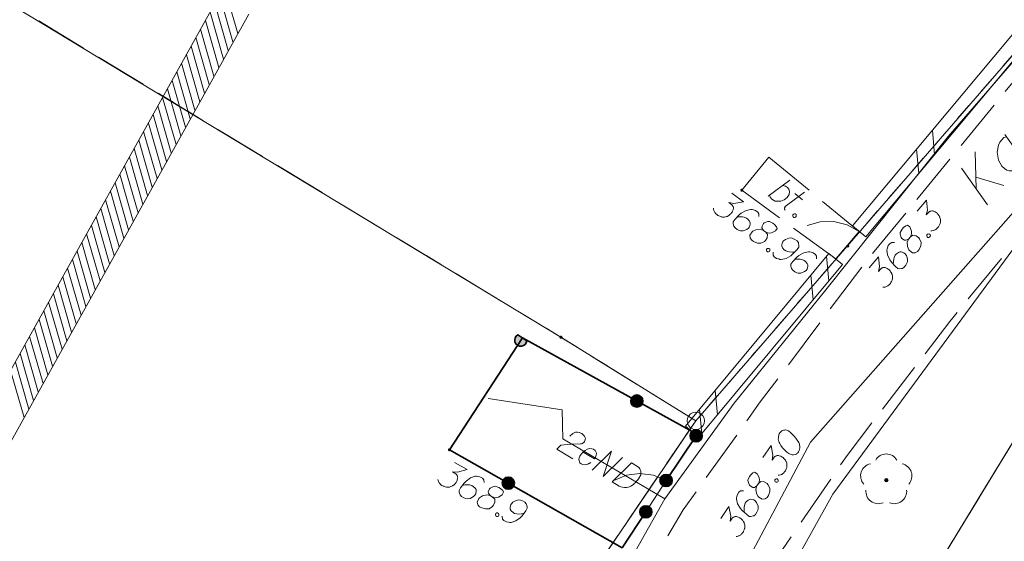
# Model space of a CAD drawing. Header units: metres. Extents: x 5555129 to 5556676, y 5635595 to 5636517.
# Tile 91 of 256: x 5555325 to 5555353, y 5636376 to 5636391. Entities that reach past the tile are written whole.
import ezdxf

# ---------------------------------------------------------------- set-up
doc = ezdxf.new("R2010")
doc.units = ezdxf.units.M
doc.header["$MEASUREMENT"] = 0
for name, pattern in [('03-linia 3 1', [2, 1.5, -0.5]), ('L_0_06', [2, 1.5, -0.5]), ('PRZER1-1', [2, 1, -1]), ('PRZER3-1', [4, 3, -1])]:
    doc.linetypes.add(name, pattern=pattern)
for name, color, linetype, lineweight in [('#digitalizacja', 7, 'Continuous', 18), ('#skartowane', 7, 'Continuous', 18), ('#zakres', 7, 'Continuous', 18), ('GELULI_O', 7, 'PRZER3-1', 18)]:
    doc.layers.add(name, color=color, linetype=linetype, lineweight=lineweight)
for name, color, linetype, lineweight, true_color in [('GEPPGD', 7, 'Continuous', 18, 0x008000), ('GESDZI', 7, 'Continuous', 18, 0x0a0909), ('GESKKL', 7, 'PRZER3-1', 18, 0x008000), ('GESUZY', 7, 'PRZER1-1', 18, 0x008000), ('GULENN', 1, 'Continuous', 18, 0xff0000), ('GUPEPI', 1, 'Continuous', 18, 0xff0000)]:
    doc.layers.add(name, color=color, linetype=linetype, lineweight=lineweight, true_color=true_color)

# ---------------------------------------------------------------- blocks, each defined once
blk = doc.blocks.new('EPPGN')
blk.add_hatch(color=0).paths.add_polyline_path([(0, -0.09), (-0.027812, -0.085595), (-0.052901, -0.072812), (-0.072812, -0.052901), (-0.085595, -0.027812), (-0.09, 0), (-0.085595, 0.027812), (-0.072812, 0.052901), (-0.052901, 0.072812), (-0.027812, 0.085595), (0, 0.09), (0.027812, 0.085595), (0.052901, 0.072812), (0.072812, 0.052901), (0.085595, 0.027812), (0.09, 0), (0.085595, -0.027812), (0.072812, -0.052901), (0.052901, -0.072812), (0.027812, -0.085595)])
blk = doc.blocks.new('EPPGS')
at = {"color": 0, "flags": 128}
blk.add_lwpolyline([(0.5, 0), (0.475528, -0.154508), (0.404508, -0.293893), (0.293893, -0.404508), (0.154508, -0.475528), (0, -0.5), (-0.154508, -0.475528), (-0.293893, -0.404508), (-0.404508, -0.293893), (-0.475528, -0.154508), (-0.5, 0), (-0.475528, 0.154508), (-0.404508, 0.293893), (-0.293893, 0.404508), (-0.154508, 0.475528), (0, 0.5), (0.154508, 0.475528), (0.293893, 0.404508), (0.404508, 0.293893), (0.475528, 0.154508), (0.5, 0)], close=True, dxfattribs=at)
blk = doc.blocks.new('POINT')
blk.add_hatch(color=0).paths.add_polyline_path([(-0.000884, -0.0025), (-0.0025, -0.000884), (-0.0025, 0.000884), (0.000884, 0.0025), (0.0025, 0.000884), (0.0025, -0.000884), (0.000884, -0.0025)])
blk = doc.blocks.new('OBOP02_01')
at = {"linetype": 'Continuous', "lineweight": 18}
blk.add_hatch(color=0, dxfattribs=at).paths.add_polyline_path([(0, -0.1, 1), (0, 0.1, 1)])
at = {"color": 0, "linetype": 'Continuous', "lineweight": 18}
blk.add_circle((0, 0), 0.1, dxfattribs=at)
for centre, radius, start, end in [((0, 0.8), 0.7, 29.8459, 150.1541), ((-0.77, 0.25), 0.7, 101.6336, 222.6627), ((0.77, 0.25), 0.7, 317.3373, 78.3664), ((-0.46, -0.64), 0.71, 174.3693, 292.5572), ((0.46, -0.64), 0.71, 247.4428, 5.6307)]:
    blk.add_arc(centre, radius, start, end, dxfattribs=at)
blk = doc.blocks.new('*U327')
at = {"layer": '#skartowane', "color": 7, "linetype": 'ByBlock', "lineweight": 18}
blk.add_line((5555346.622, 5636385.639), (5555347.249, 5636386.095), dxfattribs=at)
at = {"layer": '#skartowane', "color": 7, "linetype": 'ByBlock', "lineweight": 18, "flags": 128}
blk.add_lwpolyline([(5555347.041, 5636385.945), (5555347.119, 5636385.927), (5555347.182, 5636385.883), (5555347.22, 5636385.836), (5555347.238, 5636385.775), (5555347.226, 5636385.686), (5555347.167, 5636385.604), (5555347.081, 5636385.537), (5555346.988, 5636385.499), (5555346.821, 5636385.499), (5555346.732, 5636385.549), (5555346.68, 5636385.607), (5555346.661, 5636385.668)], dxfattribs=at)
blk = doc.blocks.new('*U328')
at = {"layer": '#skartowane', "color": 7, "linetype": 'ByBlock', "lineweight": 18}
for p, q in [((5555347.117, 5636385.339), (5555347.669, 5636385.75)), ((5555347.387, 5636385.714), (5555347.606, 5636385.534))]:
    blk.add_line(p, q, dxfattribs=at)
at = {"layer": '#skartowane', "color": 7, "linetype": 'ByBlock', "lineweight": 18, "flags": 128}
blk.add_lwpolyline([(5555347.115, 5636385.234), (5555347.11, 5636385.241), (5555347.105, 5636385.247), (5555347.102, 5636385.255), (5555347.099, 5636385.262), (5555347.097, 5636385.27), (5555347.096, 5636385.278), (5555347.096, 5636385.286), (5555347.096, 5636385.294), (5555347.097, 5636385.302), (5555347.1, 5636385.31), (5555347.103, 5636385.318), (5555347.107, 5636385.325), (5555347.111, 5636385.331), (5555347.116, 5636385.338), (5555347.122, 5636385.343)], dxfattribs=at)
blk = doc.blocks.new('*U1685')
at = {"layer": 'GELULI_O', "color": 7, "linetype": 'ByBlock', "lineweight": 18}
for p, q in [((5555352.582, 5636385.852), (5555352.554, 5636386.911)), ((5555352.164, 5636386.442), (5555352.911, 5636385.386)), ((5555352.572, 5636386.179), (5555353.377, 5636385.946))]:
    blk.add_line(p, q, dxfattribs=at)
blk = doc.blocks.new('*U1686')
at = {"layer": 'GELULI_O', "color": 7, "linetype": 'ByBlock', "lineweight": 18}
blk.add_line((5555353.41, 5636387.403), (5555353.956, 5636386.642), dxfattribs=at)
at = {"layer": 'GELULI_O', "color": 7, "linetype": 'ByBlock', "lineweight": 18, "flags": 128}
blk.add_lwpolyline([(5555353.458, 5636387.337), (5555353.376, 5636387.316), (5555353.269, 5636387.187), (5555353.222, 5636387.099), (5555353.184, 5636386.9), (5555353.226, 5636386.673), (5555353.326, 5636386.5), (5555353.395, 5636386.43), (5555353.462, 5636386.387), (5555353.534, 5636386.366), (5555353.632, 5636386.361), (5555353.714, 5636386.382), (5555353.798, 5636386.453), (5555353.841, 5636386.52), (5555353.884, 5636386.586), (5555353.908, 5636386.708)], dxfattribs=at)

msp = doc.modelspace()

# ---------------------------------------------------------------- hatches: boundary and pattern name
at = {"layer": '#skartowane', "linetype": 'Continuous', "lineweight": 18}
h = msp.add_hatch(color=7, dxfattribs=at)
edge = h.paths.add_edge_path()
edge.add_arc((5555345.87, 5636385.81), 0.045, 0, 360)
h = msp.add_hatch(color=7, dxfattribs=at)
edge = h.paths.add_edge_path()
edge.add_arc((5555348.91, 5636384.21), 0.045, 0, 360)
at = {"layer": '#skartowane', "linetype": 'Continuous', "lineweight": 35}
msp.add_hatch(color=7, dxfattribs=at).paths.add_polyline_path([(5555339.71025, 5636381.4952), (5555339.44975, 5636381.6648, 1.64346979)])
h = msp.add_hatch(color=7, dxfattribs=at)
edge = h.paths.add_edge_path()
edge.add_arc((5555342.86253, 5636379.76686), 0.175, 0, 360)
h = msp.add_hatch(color=7, dxfattribs=at)
edge = h.paths.add_edge_path()
edge.add_arc((5555344.56, 5636378.77), 0.175, 0, 360)
h = msp.add_hatch(color=7, dxfattribs=at)
edge = h.paths.add_edge_path()
edge.add_arc((5555344.56, 5636378.77), 0.175, 0, 360)
at = {"layer": '#skartowane', "linetype": 'Continuous', "lineweight": 18}
h = msp.add_hatch(color=7, dxfattribs=at)
edge = h.paths.add_edge_path()
edge.add_arc((5555337.49, 5636378.37), 0.045, 0, 360)
at = {"layer": '#skartowane', "linetype": 'Continuous', "lineweight": 35}
h = msp.add_hatch(color=7, dxfattribs=at)
edge = h.paths.add_edge_path()
edge.add_arc((5555339.17883, 5636377.41129), 0.175, 0, 360)
h = msp.add_hatch(color=7, dxfattribs=at)
edge = h.paths.add_edge_path()
edge.add_arc((5555343.7, 5636377.49), 0.175, 0, 360)
h = msp.add_hatch(color=7, dxfattribs=at)
edge = h.paths.add_edge_path()
edge.add_arc((5555343.12, 5636376.59), 0.175, 0, 360)

# ---------------------------------------------------------------- linework, layer by layer
at = {"layer": '#digitalizacja', "color": 5, "linetype": 'Continuous', "lineweight": 18, "flags": 128}
msp.add_lwpolyline([(5555407.55789, 5636446.70738), (5555404.2722, 5636443.18579), (5555399.61908, 5636438.51862), (5555394.65795, 5636432.67131), (5555389.34334, 5636426.5903), (5555383.86729, 5636420.32455), (5555376.74252, 5636412.28873), (5555370.79191, 5636405.21509), (5555363.98097, 5636396.89237), (5555347.84053, 5636378.58836), (5555342.11347, 5636367.79635), (5555339.77039, 5636363.09203), (5555337.16211, 5636356.75793), (5555333.91, 5636346.86)], dxfattribs=at)
at = {"layer": '#digitalizacja', "color": 1, "linetype": 'Continuous', "lineweight": 18, "flags": 128}
for points in [[(5555338.59947, 5636379.84323), (5555340.71668, 5636379.5187), (5555340.74371, 5636378.68034), (5555343.66277, 5636376.9608), (5555345.64798, 5636379.7061), (5555348.27955, 5636382.95328), (5555351.78124, 5636387.35008), (5555357.57382, 5636394.02908), (5555361.9362, 5636399.05902), (5555366.28418, 5636403.88867), (5555369.80743, 5636408.0061)], [(5555340.94253, 5636378.75846), (5555341.02485, 5636378.84013), (5555341.10152, 5636378.87721), (5555341.16236, 5636378.87569), (5555341.21709, 5636378.86396), (5555341.25576, 5636378.84809), (5555341.28116, 5636378.83312), (5555341.32397, 5636378.801), (5555341.34851, 5636378.77284), (5555341.36076, 5636378.75882), (5555341.38227, 5636378.72553), (5555341.38558, 5636378.69617), (5555341.38377, 5636378.66982), (5555341.37985, 5636378.65162), (5555341.37299, 5636378.62825), (5555341.35798, 5636378.60277), (5555341.33789, 5636378.58039), (5555341.32383, 5636378.56806), (5555341.30166, 5636378.5537), (5555341.27437, 5636378.54237), (5555341.25018, 5636378.53611), (5555340.96658, 5636378.53178), (5555340.68129, 5636378.50114), (5555340.56469, 5636378.38472), (5555341.02773, 5636378.11196)], [(5555341.3189, 5636378.30373), (5555341.64453, 5636378.11191), (5555341.67955, 5636378.15982), (5555341.69632, 5636378.21156), (5555341.70297, 5636378.26938), (5555341.66887, 5636378.3511), (5555341.62101, 5636378.3862), (5555341.57431, 5636378.4), (5555341.5004, 5636378.40242), (5555341.44374, 5636378.38777), (5555341.38026, 5636378.34982), (5555341.33593, 5636378.32111), (5555341.26461, 5636378.24656), (5555341.23166, 5636378.19063), (5555341.20979, 5636378.14178), (5555341.20104, 5636378.09211), (5555341.22915, 5636378.00022), (5555341.26683, 5636377.97111), (5555341.31055, 5636377.95226), (5555341.31568, 5636377.94924), (5555341.39977, 5636377.94083), (5555341.45638, 5636377.9554), (5555341.48662, 5636377.97191), (5555341.49472, 5636377.97394), (5555341.54711, 5636378.00481)], [(5555341.57716, 5636377.7883), (5555342.13082, 5636378.33261), (5555341.89261, 5636377.60248), (5555342.44627, 5636378.14679)], [(5555342.71085, 5636377.99093), (5555342.88384, 5636377.88903), (5555342.91647, 5636377.8629), (5555342.92872, 5636377.84888), (5555342.94821, 5636377.8237), (5555342.95744, 5636377.80455), (5555342.96675, 5636377.78536), (5555342.97714, 5636377.74492), (5555342.98045, 5636377.71555), (5555342.97588, 5636377.64971), (5555342.90994, 5636377.53777), (5555342.87492, 5636377.48987), (5555342.85483, 5636377.46749), (5555342.83478, 5636377.44498), (5555342.81469, 5636377.4226), (5555342.7895, 5636377.40312), (5555342.76134, 5636377.37858), (5555342.71404, 5636377.34482), (5555342.69187, 5636377.33046), (5555342.61818, 5636377.29843), (5555342.56462, 5636377.28886), (5555342.50895, 5636377.28744), (5555342.45113, 5636377.29408), (5555342.40443, 5636377.30789), (5555342.35566, 5636377.32971), (5555342.15719, 5636377.44662), (5555342.71085, 5636377.99093)], [(5555343.66277, 5636376.9608), (5555341.78739, 5636373.64173), (5555339.18139, 5636368.78551), (5555337.32434, 5636364.8226), (5555334.01548, 5636356.75493)]]:
    msp.add_lwpolyline(points, dxfattribs=at)
at = {"layer": '#skartowane', "color": 7, "linetype": 'Continuous', "lineweight": 18}
for p, q in [((5555361.0182, 5636399.12035), (5555349.0382, 5636384.79035)), ((5555361.4018, 5636398.79965), (5555349.4218, 5636384.46965)), ((5555351.39377, 5636386.82844), (5555351.33086, 5636387.53274)), ((5555350.94024, 5636386.28594), (5555350.87733, 5636386.99024)), ((5555349.4218, 5636384.46965), (5555349.0382, 5636384.79035)), ((5555349.23, 5636384.63), (5555348.56, 5636383.84)), ((5555348.36766, 5636383.9997), (5555344.25766, 5636379.0497)), ((5555348.75234, 5636383.6803), (5555348.36766, 5636383.9997)), ((5555348.75234, 5636383.6803), (5555344.64234, 5636378.7303)), ((5555348.36679, 5636383.21595), (5555348.30151, 5636383.92003)), ((5555347.91509, 5636382.67193), (5555347.84981, 5636383.37601)), ((5555345.17275, 5636379.36911), (5555345.10747, 5636380.0732)), ((5555344.72105, 5636378.82509), (5555344.65577, 5636379.52918)), ((5555344.64234, 5636378.7303), (5555344.25766, 5636379.0497)), ((5555343.7, 5636377.49), (5555343.12, 5636376.59))]:
    msp.add_line(p, q, dxfattribs=at)
at = {"layer": '#skartowane', "color": 7, "linetype": '03-linia 3 1', "lineweight": 18}
for p, q in [((5555345.87, 5636385.81), (5555346.64, 5636386.76)), ((5555346.64, 5636386.76), (5555349.23, 5636384.63)), ((5555348.56, 5636383.84), (5555345.87, 5636385.81))]:
    msp.add_line(p, q, dxfattribs=at)
at = {"layer": '#skartowane', "color": 7, "linetype": 'Continuous', "lineweight": 35}
msp.add_line((5555344.56, 5636378.77), (5555343.7, 5636377.49), dxfattribs=at)
at = {"layer": '#skartowane', "color": 7, "linetype": 'L_0_06', "lineweight": 18, "flags": 128}
msp.add_lwpolyline([(5555466.73, 5636461.06), (5555459.42, 5636465.04), (5555457.02, 5636465.41), (5555452.63, 5636465.61), (5555446.85, 5636465.37), (5555441.62, 5636464.51), (5555435.7, 5636462.77), (5555429.61, 5636460.27), (5555423.1, 5636457.3), (5555417.2, 5636453.95), (5555413.63, 5636451.67), (5555409.04, 5636447.68), (5555404.73, 5636443.33), (5555401.32, 5636439.67), (5555382.13, 5636416.99), (5555377.75, 5636411.8), (5555368.65, 5636401.73), (5555358.12, 5636389.68), (5555351.83, 5636382.05), (5555348.89, 5636378.21), (5555346.63, 5636374.93), (5555343.77, 5636370.29), (5555340.53, 5636363.52), (5555337.7, 5636355.88), (5555335.13, 5636347.53), (5555332.44, 5636339.45), (5555328.49, 5636328.74), (5555326.7, 5636324.3), (5555322.46, 5636312.61), (5555317.05, 5636297.8), (5555313.91, 5636289.91), (5555311.07, 5636291.5), (5555314.46, 5636298.64), (5555320.4, 5636315), (5555321.1, 5636318.34), (5555320.31, 5636318.97), (5555318.92, 5636319.26), (5555318.24, 5636323.4), (5555317.55, 5636325.21), (5555315.06, 5636326.83), (5555316.44, 5636329.16), (5555319.62, 5636328.9), (5555323.95, 5636328.36), (5555325.47, 5636329.83), (5555326.77, 5636332.37), (5555329.72, 5636340.51), (5555332.43, 5636348.61), (5555334.87, 5636356.71), (5555337.79, 5636364.47), (5555340.99, 5636371.16), (5555344.19, 5636376.65), (5555346.4, 5636379.74), (5555349.41, 5636383.74), (5555355.85, 5636391.61), (5555363.7, 5636400.4), (5555366.42, 5636403.59), (5555375.75, 5636414.19), (5555378.31, 5636418.36), (5555373.52, 5636420.79), (5555376.43, 5636424.38), (5555377.28, 5636425.23), (5555380.03, 5636423.16), (5555380.65, 5636423.75), (5555382.52, 5636422.14), (5555399.27, 5636441.57), (5555402.64, 5636445.3), (5555406.76, 5636449.37), (5555411.7, 5636453.77), (5555415.38, 5636456.22), (5555420.94, 5636459.52), (5555420.73, 5636460.05), (5555422.54, 5636460.95), (5555422.89, 5636460.42), (5555428.37, 5636462.98), (5555434.53, 5636465.46), (5555440.65, 5636467.74), (5555449.09, 5636469.87), (5555449.84, 5636470.61), (5555452.54, 5636472.11), (5555453.14, 5636471.36), (5555454.76, 5636472.78), (5555456.32, 5636474.81), (5555457.67, 5636477.44), (5555459.8, 5636481.39), (5555462.71, 5636485.66), (5555464.78, 5636483.78), (5555461.58, 5636479.17), (5555460.92, 5636476.08), (5555461.24, 5636473.64), (5555465.24, 5636467.56), (5555467.69, 5636464.02), (5555466.73, 5636461.06)], close=True, dxfattribs=at)
at = {"layer": '#skartowane', "color": 7, "linetype": 'Continuous', "lineweight": 18, "flags": 128}
for points in [[(5555345.58558, 5636385.72323), (5555345.91908, 5636385.479), (5555345.6432, 5636385.43218), (5555345.49998, 5636385.4565), (5555345.58573, 5636385.39369), (5555345.60133, 5636385.37501), (5555345.60734, 5636385.36323), (5555345.61341, 5636385.35152), (5555345.61942, 5636385.33975), (5555345.62804, 5636385.31153), (5555345.62707, 5636385.29023), (5555345.62616, 5636385.26899), (5555345.62047, 5636385.25115), (5555345.6056, 5636385.21086), (5555345.58939, 5636385.17881), (5555345.5789, 5636385.16448), (5555345.56494, 5636385.14542), (5555345.53928, 5636385.1203), (5555345.52052, 5636385.10476), (5555345.50184, 5636385.08916), (5555345.4866, 5636385.07842), (5555345.47489, 5636385.07236), (5555345.46311, 5636385.06635), (5555345.45141, 5636385.06028), (5555345.43139, 5636385.05293), (5555345.4031, 5636385.04437), (5555345.3784, 5636385.04055), (5555345.3619, 5636385.038), (5555345.34059, 5636385.03897), (5555345.31936, 5636385.03988), (5555345.29332, 5636385.0443), (5555345.28028, 5636385.04648), (5555345.23991, 5636385.0614), (5555345.20787, 5636385.07761), (5555345.18529, 5636385.08677), (5555345.15198, 5636385.11116), (5555345.11738, 5636385.14387), (5555345.10652, 5636385.1591), (5555345.09578, 5636385.17434), (5555345.08491, 5636385.18956), (5555345.07763, 5636385.20953), (5555345.07028, 5636385.22955), (5555345.06045, 5636385.26602), (5555345.06008, 5636385.29558)], [(5555350.89792, 5636385.20477), (5555351.16528, 5636385.52002), (5555351.19233, 5636385.24151), (5555351.15788, 5636385.10038), (5555351.22663, 5636385.18145), (5555351.24638, 5636385.19567), (5555351.25855, 5636385.20083), (5555351.27066, 5636385.20605), (5555351.28284, 5636385.21121), (5555351.31159, 5636385.21779), (5555351.33278, 5636385.21531), (5555351.35389, 5636385.21289), (5555351.37129, 5636385.20594), (5555351.41042, 5636385.18824), (5555351.44123, 5636385.16979), (5555351.45477, 5636385.1583), (5555351.47279, 5636385.14303), (5555351.49602, 5636385.11564), (5555351.51018, 5636385.09582), (5555351.52441, 5636385.07608), (5555351.53403, 5636385.06011), (5555351.53925, 5636385.048), (5555351.54441, 5636385.03582), (5555351.54963, 5636385.02372), (5555351.55553, 5636385.00322), (5555351.56206, 5636384.9744), (5555351.56411, 5636384.94949), (5555351.56548, 5636384.93285), (5555351.56299, 5636384.91166), (5555351.56057, 5636384.89055), (5555351.5543, 5636384.86489), (5555351.5512, 5636384.85204), (5555351.53344, 5636384.81284), (5555351.51499, 5636384.78203), (5555351.50425, 5636384.76016), (5555351.47755, 5636384.72867), (5555351.44245, 5636384.69649), (5555351.4265, 5636384.68674), (5555351.41053, 5636384.67711), (5555351.39457, 5636384.66736), (5555351.37414, 5636384.66152), (5555351.35364, 5636384.65561), (5555351.31656, 5636384.64841), (5555351.28706, 5636384.65014)], [(5555346.36091, 5636385.05296), (5555346.36115, 5636385.13324), (5555346.3288, 5636385.17894), (5555346.2621, 5636385.22779), (5555346.2005, 5636385.24362), (5555346.16494, 5636385.25503), (5555346.13059, 5636385.25817), (5555345.99156, 5636385.22824), (5555345.85545, 5636385.15225), (5555345.79579, 5636385.10085), (5555345.67553, 5636384.9766), (5555345.62322, 5636384.90518), (5555345.62134, 5636384.86264), (5555345.63154, 5636384.79661), (5555345.63889, 5636384.77659), (5555345.67604, 5636384.72737), (5555345.73794, 5636384.68204), (5555345.79256, 5636384.65668), (5555345.83292, 5636384.64176), (5555345.90848, 5636384.64498), (5555346.01194, 5636384.68632), (5555346.06109, 5636384.72352), (5555346.089, 5636384.76163), (5555346.1106, 5636384.84102), (5555346.10896, 5636384.87876), (5555346.08953, 5636384.92227), (5555346.04286, 5636384.97847), (5555346.00002, 5636385.00984), (5555345.93708, 5636385.03392), (5555345.89333, 5636385.04406), (5555345.80824, 5636385.04781), (5555345.76219, 5636385.04489), (5555345.73742, 5636385.04113)], [(5555347.40209, 5636385.12813), (5555347.42493, 5636385.10935), (5555347.43107, 5636385.089), (5555347.42979, 5636385.05948), (5555347.411, 5636385.03664), (5555347.38228, 5636385.02967), (5555347.36113, 5636385.03178), (5555347.33829, 5636385.05056), (5555347.33215, 5636385.0709), (5555347.33343, 5636385.10043), (5555347.35222, 5636385.12327), (5555347.38094, 5636385.13023), (5555347.40209, 5636385.12813)], [(5555346.48935, 5636384.65874), (5555346.55605, 5636384.60989), (5555346.57862, 5636384.60074), (5555346.65321, 5636384.58266), (5555346.72404, 5636384.58934), (5555346.838, 5636384.64501), (5555346.88205, 5636384.71522), (5555346.86615, 5636384.7634), (5555346.80995, 5636384.82658), (5555346.7623, 5636384.86147), (5555346.66125, 5636384.91346), (5555346.61525, 5636384.91061), (5555346.51525, 5636384.874), (5555346.4931, 5636384.85368), (5555346.45027, 5636384.7752), (5555346.44839, 5636384.73266), (5555346.48935, 5636384.65874), (5555346.39917, 5636384.69551), (5555346.27544, 5636384.67639), (5555346.18496, 5636384.6328), (5555346.16274, 5636384.61253), (5555346.10122, 5636384.51846), (5555346.10917, 5636384.43945), (5555346.15239, 5636384.37852), (5555346.20956, 5636384.33665), (5555346.31759, 5636384.29419), (5555346.41566, 5636384.28819), (5555346.5213, 5636384.34257), (5555346.54704, 5636384.36764), (5555346.59806, 5636384.44738), (5555346.60879, 5636384.54199), (5555346.55605, 5636384.60989)], [(5555350.64912, 5636384.4092), (5555350.70259, 5636384.47225), (5555350.71333, 5636384.49412), (5555350.73668, 5636384.56723), (5555350.73506, 5636384.63835), (5555350.68765, 5636384.75599), (5555350.62075, 5636384.80492), (5555350.57156, 5636384.7925), (5555350.50454, 5636384.74094), (5555350.46635, 5636384.6959), (5555350.40729, 5636384.59881), (5555350.40686, 5636384.55272), (5555350.43625, 5636384.45036), (5555350.45494, 5636384.42683), (5555350.53017, 5636384.37851), (5555350.57247, 5636384.37361), (5555350.64912, 5636384.4092), (5555350.60602, 5636384.32187), (5555350.61627, 5636384.19709), (5555350.65331, 5636384.10374), (5555350.67194, 5636384.08013), (5555350.76139, 5636384.01207), (5555350.84078, 5636384.01437), (5555350.90462, 5636384.05314), (5555350.95046, 5636384.10718), (5555351.0005, 5636384.21191), (5555351.01348, 5636384.30931), (5555350.96676, 5636384.41855), (5555350.94359, 5636384.44601), (5555350.86768, 5636384.50258), (5555350.77408, 5636384.52003), (5555350.70259, 5636384.47225)], [(5555351.17557, 5636384.52789), (5555351.1947, 5636384.55044), (5555351.21514, 5636384.55628), (5555351.24464, 5636384.55455), (5555351.26719, 5636384.53542), (5555351.27372, 5636384.5066), (5555351.2713, 5636384.48548), (5555351.25217, 5636384.46293), (5555351.23173, 5636384.45709), (5555351.20223, 5636384.45882), (5555351.17968, 5636384.47795), (5555351.17315, 5636384.50677), (5555351.17557, 5636384.52789)], [(5555346.76814, 5636384.03005), (5555346.7679, 5636383.94977), (5555346.80032, 5636383.90401), (5555346.86702, 5636383.85517), (5555346.92862, 5636383.83933), (5555346.96418, 5636383.82793), (5555346.99846, 5636383.82484), (5555347.13749, 5636383.85477), (5555347.27367, 5636383.93071), (5555347.33325, 5636383.98216), (5555347.45352, 5636384.10641), (5555347.50582, 5636384.17783), (5555347.5077, 5636384.22037), (5555347.4975, 5636384.2864), (5555347.49022, 5636384.30637), (5555347.45308, 5636384.35559), (5555347.3911, 5636384.40097), (5555347.33648, 5636384.42633), (5555347.29619, 5636384.4412), (5555347.22064, 5636384.43798), (5555347.11717, 5636384.39664), (5555347.06795, 5636384.35949), (5555347.04004, 5636384.32138), (5555347.01851, 5636384.24194), (5555347.02015, 5636384.2042), (5555347.03951, 5636384.16074), (5555347.08619, 5636384.10455), (5555347.1291, 5636384.07312), (5555347.19196, 5636384.04909), (5555347.23579, 5636384.0389), (5555347.32087, 5636384.03514), (5555347.36693, 5636384.03807), (5555347.39163, 5636384.04188)], [(5555350.24675, 5636384.30916), (5555350.16669, 5636384.31512), (5555350.1188, 5636384.28611), (5555350.06533, 5636384.22306), (5555350.04515, 5636384.16275), (5555350.03124, 5636384.12809), (5555350.02566, 5636384.09405), (5555350.04561, 5636383.95324), (5555350.11171, 5636383.81207), (5555350.15873, 5636383.7489), (5555350.27409, 5636383.62009), (5555350.34161, 5636383.56282), (5555350.38391, 5636383.55792), (5555350.4505, 5636383.56339), (5555350.47099, 5636383.5693), (5555350.52273, 5636383.60285), (5555350.57236, 5636383.66136), (5555350.60154, 5636383.71403), (5555350.6193, 5636383.75323), (5555350.62147, 5636383.82883), (5555350.58761, 5636383.93497), (5555350.554, 5636383.98664), (5555350.51797, 5636384.0172), (5555350.44032, 5636384.0444), (5555350.40256, 5636384.04545), (5555350.35778, 5636384.02917), (5555350.2984, 5636383.98662), (5555350.26406, 5636383.94612), (5555350.23556, 5636383.88506), (5555350.22233, 5636383.84214), (5555350.21252, 5636383.75754), (5555350.21216, 5636383.71139), (5555350.21414, 5636383.68642)], [(5555346.64523, 5636384.14208), (5555346.66909, 5636384.1246), (5555346.67637, 5636384.10464), (5555346.67674, 5636384.07508), (5555346.65927, 5636384.05123), (5555346.63098, 5636384.04266), (5555346.60975, 5636384.04358), (5555346.58589, 5636384.06105), (5555346.57861, 5636384.08102), (5555346.57824, 5636384.11057), (5555346.59571, 5636384.13442), (5555346.624, 5636384.14299), (5555346.64523, 5636384.14208)], [(5555348.01397, 5636383.84235), (5555348.01421, 5636383.92263), (5555347.98186, 5636383.96833), (5555347.91517, 5636384.01718), (5555347.85357, 5636384.03301), (5555347.818, 5636384.04442), (5555347.78365, 5636384.04756), (5555347.64462, 5636384.01763), (5555347.50852, 5636383.94164), (5555347.44886, 5636383.89024), (5555347.32859, 5636383.766), (5555347.27628, 5636383.69457), (5555347.27441, 5636383.65203), (5555347.28461, 5636383.586), (5555347.29196, 5636383.56598), (5555347.32911, 5636383.51676), (5555347.391, 5636383.47143), (5555347.44562, 5636383.44607), (5555347.48599, 5636383.43115), (5555347.56154, 5636383.43437), (5555347.66501, 5636383.47571), (5555347.71416, 5636383.51291), (5555347.74207, 5636383.55102), (5555347.76367, 5636383.63041), (5555347.76203, 5636383.66815), (5555347.7426, 5636383.71166), (5555347.69592, 5636383.76786), (5555347.65308, 5636383.79923), (5555347.59014, 5636383.82331), (5555347.54639, 5636383.83345), (5555347.46131, 5636383.8372), (5555347.41525, 5636383.83428), (5555347.39048, 5636383.83052)], [(5555349.52296, 5636383.58355), (5555349.79032, 5636383.8988), (5555349.81737, 5636383.62029), (5555349.78292, 5636383.47916), (5555349.85167, 5636383.56023), (5555349.87142, 5636383.57445), (5555349.88359, 5636383.57961), (5555349.8957, 5636383.58483), (5555349.90788, 5636383.58999), (5555349.93663, 5636383.59657), (5555349.95782, 5636383.59409), (5555349.97893, 5636383.59167), (5555349.99633, 5636383.58472), (5555350.03546, 5636383.56702), (5555350.06627, 5636383.54857), (5555350.07981, 5636383.53708), (5555350.09783, 5636383.52181), (5555350.12106, 5636383.49442), (5555350.13522, 5636383.4746), (5555350.14945, 5636383.45486), (5555350.15908, 5636383.43889), (5555350.16429, 5636383.42678), (5555350.16945, 5636383.4146), (5555350.17467, 5636383.4025), (5555350.18058, 5636383.382), (5555350.1871, 5636383.35318), (5555350.18915, 5636383.32827), (5555350.19052, 5636383.31163), (5555350.18804, 5636383.29044), (5555350.18561, 5636383.26933), (5555350.17934, 5636383.24367), (5555350.17624, 5636383.23082), (5555350.15848, 5636383.19162), (5555350.14004, 5636383.16081), (5555350.1293, 5636383.13894), (5555350.10259, 5636383.10745), (5555350.06749, 5636383.07527), (5555350.05154, 5636383.06552), (5555350.03557, 5636383.05589), (5555350.01961, 5636383.04614), (5555349.99918, 5636383.0403), (5555349.97868, 5636383.03439), (5555349.9416, 5636383.02719), (5555349.9121, 5636383.02892)], [(5555346.96491, 5636378.86529), (5555346.95821, 5636378.85557), (5555346.943, 5636378.82302), (5555346.93443, 5636378.80024), (5555346.9293, 5636378.78231), (5555346.92225, 5636378.75126), (5555346.9167, 5636378.71206), (5555346.9146, 5636378.67771), (5555346.91727, 5636378.63996), (5555346.92669, 5636378.612), (5555346.94089, 5636378.58065), (5555346.95522, 5636378.54932), (5555346.97432, 5636378.51459), (5555346.98707, 5636378.49147), (5555347.00954, 5636378.46164), (5555347.04814, 5636378.41358), (5555347.11097, 5636378.34873), (5555347.16262, 5636378.2988), (5555347.21614, 5636378.26192), (5555347.25842, 5636378.24001), (5555347.31555, 5636378.22933), (5555347.34992, 5636378.22711), (5555347.39588, 5636378.23135), (5555347.43543, 5636378.24713), (5555347.45028, 5636378.25835), (5555347.47528, 5636378.28415), (5555347.49206, 5636378.3085), (5555347.51397, 5636378.35078), (5555347.52767, 5636378.39148), (5555347.5299, 5636378.42586), (5555347.52897, 5636378.47664), (5555347.5245, 5636378.50129), (5555347.51845, 5636378.53414), (5555347.50903, 5636378.56209), (5555347.5011, 5636378.5819), (5555347.48353, 5636378.60835), (5555347.47718, 5636378.61995), (5555347.45953, 5636378.64645), (5555347.43705, 5636378.67628), (5555347.41458, 5636378.70611), (5555347.39845, 5636378.72434), (5555347.38728, 5636378.73926), (5555347.37115, 5636378.75749), (5555347.33405, 5636378.79739), (5555347.31315, 5636378.81902), (5555347.29213, 5636378.84062), (5555347.2615, 5636378.86895), (5555347.22103, 5636378.90396), (5555347.20648, 5636378.91398), (5555347.1837, 5636378.92256), (5555347.16087, 5636378.93106), (5555347.12167, 5636378.93661), (5555347.09215, 5636378.93539), (5555347.06749, 5636378.93092), (5555347.03954, 5636378.92149), (5555347.01642, 5636378.90874), (5555347.00144, 5636378.89749), (5555346.98659, 5636378.88627), (5555346.96491, 5636378.86529)], [(5555346.47242, 5636378.15052), (5555346.70695, 5636378.49091), (5555346.76169, 5636378.21649), (5555346.7415, 5636378.07263), (5555346.80181, 5636378.16016), (5555346.82004, 5636378.17628), (5555346.83164, 5636378.18263), (5555346.84316, 5636378.18903), (5555346.85477, 5636378.19538), (5555346.88272, 5636378.20481), (5555346.90404, 5636378.20445), (5555346.9253, 5636378.20415), (5555346.9433, 5636378.19898), (5555346.984, 5636378.18527), (5555347.0165, 5636378.17), (5555347.03113, 5636378.15992), (5555347.05058, 5636378.14652), (5555347.07643, 5636378.12159), (5555347.0925, 5636378.10329), (5555347.10863, 5636378.08506), (5555347.1198, 5636378.07014), (5555347.1262, 5636378.05861), (5555347.13255, 5636378.04701), (5555347.13895, 5636378.03548), (5555347.14688, 5636378.01568), (5555347.15625, 5636377.98765), (5555347.16077, 5636377.96308), (5555347.1638, 5636377.94665), (5555347.16345, 5636377.92532), (5555347.16315, 5636377.90407), (5555347.15947, 5636377.87792), (5555347.15767, 5636377.86482), (5555347.14391, 5636377.82404), (5555347.12864, 5636377.79154), (5555347.12014, 5636377.76872), (5555347.09671, 5636377.73471), (5555347.065, 5636377.69919), (5555347.0501, 5636377.68789), (5555347.03518, 5636377.67671), (5555347.02027, 5636377.66541), (5555347.00052, 5636377.65756), (5555346.98072, 5636377.64964), (5555346.94454, 5636377.63877), (5555346.91502, 5636377.63754)], [(5555337.63525, 5636378.00797), (5555337.99473, 5636377.80391), (5555337.7261, 5636377.72553), (5555337.58103, 5636377.73313), (5555337.67347, 5636377.68066), (5555337.69112, 5636377.6639), (5555337.69845, 5636377.6529), (5555337.70583, 5636377.64197), (5555337.71316, 5636377.63097), (5555337.72498, 5636377.60394), (5555337.72648, 5636377.58266), (5555337.72803, 5636377.56147), (5555337.72444, 5636377.54308), (5555337.71433, 5636377.50134), (5555337.70193, 5636377.46764), (5555337.69316, 5636377.45219), (5555337.6815, 5636377.43165), (5555337.65891, 5636377.40373), (5555337.64208, 5636377.38613), (5555337.62532, 5636377.36848), (5555337.61142, 5636377.35605), (5555337.6005, 5636377.34867), (5555337.58949, 5636377.34134), (5555337.57857, 5636377.33396), (5555337.55953, 5636377.32435), (5555337.53242, 5636377.31257), (5555337.50833, 5636377.30593), (5555337.49223, 5636377.30149), (5555337.47095, 5636377.29999), (5555337.44976, 5636377.29844), (5555337.42338, 5636377.29983), (5555337.41017, 5636377.30048), (5555337.36836, 5636377.31064), (5555337.33465, 5636377.32304), (5555337.31117, 5636377.32952), (5555337.27526, 5636377.34991), (5555337.23712, 5636377.37841), (5555337.22457, 5636377.39227), (5555337.21214, 5636377.40617), (5555337.19958, 5636377.42003), (5555337.19005, 5636377.43903), (5555337.18043, 5636377.45806), (5555337.16646, 5636377.49316), (5555337.16267, 5636377.52247)], [(5555346.30434, 5636377.33408), (5555346.35124, 5636377.40216), (5555346.35974, 5636377.42498), (5555346.37567, 5636377.50006), (5555346.36695, 5636377.57067), (5555346.30803, 5636377.68298), (5555346.23658, 5636377.72499), (5555346.18887, 5636377.70771), (5555346.12734, 5636377.64971), (5555346.09384, 5636377.60109), (5555346.04478, 5636377.49858), (5555346.04895, 5636377.45268), (5555346.08842, 5636377.35377), (5555346.10937, 5636377.33222), (5555346.18905, 5636377.29166), (5555346.23163, 5636377.29101), (5555346.30434, 5636377.33408), (5555346.27018, 5636377.24288), (5555346.29285, 5636377.11974), (5555346.33902, 5636377.03056), (5555346.35992, 5636377.00893), (5555346.45573, 5636376.95015), (5555346.53448, 5636376.96037), (5555346.59414, 5636377.00532), (5555346.63434, 5636377.06367), (5555346.67368, 5636377.17288), (5555346.67686, 5636377.27108), (5555346.61946, 5636377.37512), (5555346.59366, 5636377.40012), (5555346.51248, 5636377.44883), (5555346.4176, 5636377.45683), (5555346.35124, 5636377.40216)], [(5555338.48282, 5636377.43176), (5555338.47378, 5636377.51153), (5555338.43637, 5636377.5532), (5555338.36448, 5636377.59401), (5555338.30146, 5636377.60262), (5555338.26482, 5636377.60984), (5555338.23033, 5636377.60899), (5555338.09569, 5636377.5632), (5555337.96928, 5636377.472), (5555337.91596, 5636377.41404), (5555337.81085, 5636377.27674), (5555337.76714, 5636377.19975), (5555337.77019, 5636377.15727), (5555337.78796, 5636377.09287), (5555337.79757, 5636377.07383), (5555337.84016, 5636377.02923), (5555337.90688, 5636376.99136), (5555337.96406, 5636376.97247), (5555338.00588, 5636376.96232), (5555338.08055, 5636376.97425), (5555338.17855, 5636377.02726), (5555338.22307, 5636377.06989), (5555338.24639, 5636377.11097), (5555338.25868, 5636377.19233), (5555338.25269, 5636377.22963), (5555338.22836, 5636377.2706), (5555338.17551, 5636377.32103), (5555338.12933, 5636377.34724), (5555338.06403, 5636377.36388), (5555338.0194, 5636377.3689), (5555337.93445, 5636377.3628), (5555337.88904, 5636377.35458), (5555337.86487, 5636377.34798)], [(5555346.8163, 5636377.50477), (5555346.83308, 5636377.52912), (5555346.85283, 5636377.53697), (5555346.88236, 5636377.53819), (5555346.90671, 5636377.52141), (5555346.91608, 5636377.49338), (5555346.91578, 5636377.47213), (5555346.899, 5636377.44778), (5555346.87925, 5636377.43993), (5555346.84973, 5636377.43871), (5555346.82537, 5636377.45549), (5555346.816, 5636377.48351), (5555346.8163, 5636377.50477)], [(5555338.65595, 5636377.05503), (5555338.72785, 5636377.01421), (5555338.75132, 5636377.00773), (5555338.8275, 5636376.99838), (5555338.89708, 5636377.01321), (5555339.00385, 5636377.08166), (5555339.03949, 5636377.1565), (5555339.01813, 5636377.20252), (5555338.95501, 5636377.25878), (5555338.90365, 5636377.28793), (5555338.79727, 5636377.3279), (5555338.75191, 5636377.31975), (5555338.6568, 5636377.27183), (5555338.63715, 5636377.24909), (5555338.60367, 5636377.16619), (5555338.60672, 5636377.12371), (5555338.65595, 5636377.05503), (5555338.56212, 5636377.08113), (5555338.44143, 5636377.04784), (5555338.35659, 5636376.9941), (5555338.33686, 5636376.9714), (5555338.28663, 5636376.87085), (5555338.30365, 5636376.79328), (5555338.35362, 5636376.73775), (5555338.41524, 5636376.70277), (5555338.52745, 5636376.67307), (5555338.62556, 5636376.67844), (5555338.72421, 5636376.74466), (5555338.74688, 5636376.77254), (5555338.78835, 5636376.85764), (5555338.78808, 5636376.95286), (5555338.72785, 5636377.01421)], [(5555345.91398, 5636377.19434), (5555345.83373, 5636377.19227), (5555345.78897, 5636377.15862), (5555345.74206, 5636377.09055), (5555345.72801, 5636377.02852), (5555345.71763, 5636376.99264), (5555345.71548, 5636376.95821), (5555345.7494, 5636376.8201), (5555345.82927, 5636376.68624), (5555345.88237, 5636376.62809), (5555346.01003, 5636376.51145), (5555346.08293, 5636376.46121), (5555346.1255, 5636376.46056), (5555346.19121, 5636376.47266), (5555346.21101, 5636376.48058), (5555346.25914, 5636376.51913), (5555346.30267, 5636376.58231), (5555346.32645, 5636376.63764), (5555346.34021, 5636376.67841), (5555346.33481, 5636376.75384), (5555346.29051, 5636376.85608), (5555346.25191, 5636376.90413), (5555346.21301, 5636376.93094), (5555346.13303, 5636376.95024), (5555346.09535, 5636376.94752), (5555346.05242, 5636376.92684), (5555345.99759, 5636376.87857), (5555345.96747, 5636376.83484), (5555345.94521, 5636376.77124), (5555345.93633, 5636376.72721), (5555345.93503, 5636376.64206), (5555345.93928, 5636376.5961), (5555345.94375, 5636376.57145)], [(5555339.0055, 5636376.46276), (5555339.01454, 5636376.38299), (5555339.05203, 5636376.34128), (5555339.12392, 5636376.30047), (5555339.18694, 5636376.29186), (5555339.22358, 5636376.28464), (5555339.25799, 5636376.28553), (5555339.39263, 5636376.33132), (5555339.51912, 5636376.42248), (5555339.57236, 5636376.48048), (5555339.67747, 5636376.61778), (5555339.72118, 5636376.69477), (5555339.71813, 5636376.73725), (5555339.70036, 5636376.80165), (5555339.69083, 5636376.82065), (5555339.64824, 5636376.86524), (5555339.58144, 5636376.90316), (5555339.52426, 5636376.92205), (5555339.48252, 5636376.93216), (5555339.40784, 5636376.92023), (5555339.30985, 5636376.86722), (5555339.26525, 5636376.82463), (5555339.24193, 5636376.78355), (5555339.22972, 5636376.70215), (5555339.23571, 5636376.66485), (5555339.25996, 5636376.62392), (5555339.31281, 5636376.5735), (5555339.35907, 5636376.54724), (5555339.42429, 5636376.53064), (5555339.469, 5636376.52557), (5555339.55395, 5636376.53167), (5555339.59936, 5636376.5399), (5555339.62345, 5636376.54654)], [(5555345.2663, 5636376.40005), (5555345.50083, 5636376.74044), (5555345.55557, 5636376.46602), (5555345.53538, 5636376.32216), (5555345.59569, 5636376.40969), (5555345.61392, 5636376.42581), (5555345.62552, 5636376.43216), (5555345.63705, 5636376.43856), (5555345.64865, 5636376.44491), (5555345.6766, 5636376.45434), (5555345.69793, 5636376.45398), (5555345.71918, 5636376.45368), (5555345.73718, 5636376.44851), (5555345.77788, 5636376.4348), (5555345.81038, 5636376.41953), (5555345.82501, 5636376.40945), (5555345.84446, 5636376.39605), (5555345.87031, 5636376.37112), (5555345.88638, 5636376.35282), (5555345.90251, 5636376.33459), (5555345.91368, 5636376.31966), (5555345.92008, 5636376.30814), (5555345.92643, 5636376.29654), (5555345.93283, 5636376.28501), (5555345.94076, 5636376.26521), (5555345.95013, 5636376.23718), (5555345.95466, 5636376.21261), (5555345.95768, 5636376.19618), (5555345.95733, 5636376.17485), (5555345.95703, 5636376.1536), (5555345.95335, 5636376.12745), (5555345.95155, 5636376.11435), (5555345.9378, 5636376.07357), (5555345.92252, 5636376.04107), (5555345.91402, 5636376.01824), (5555345.89059, 5636375.98424), (5555345.85889, 5636375.94872), (5555345.84398, 5636375.93742), (5555345.82906, 5636375.92624), (5555345.81416, 5636375.91494), (5555345.79441, 5636375.90709), (5555345.7746, 5636375.89917), (5555345.73843, 5636375.8883), (5555345.7089, 5636375.88707)], [(5555338.87048, 5636376.55983), (5555338.89619, 5636376.54523), (5555338.90573, 5636376.52624), (5555338.90952, 5636376.49693), (5555338.89492, 5636376.47121), (5555338.86781, 5636376.45944), (5555338.84661, 5636376.45789), (5555338.8209, 5636376.47249), (5555338.81136, 5636376.49148), (5555338.80758, 5636376.52079), (5555338.82217, 5636376.54651), (5555338.84928, 5636376.55828), (5555338.87048, 5636376.55983)]]:
    msp.add_lwpolyline(points, dxfattribs=at)
at = {"layer": '#skartowane', "color": 7, "flags": 128}
for points in [[(5555347.73902, 5636384.79429), (5555348.11503, 5636384.90361), (5555348.50652, 5636384.9119), (5555348.88682, 5636384.81857), (5555349.23, 5636384.63)], [(5555342.2, 5636377.49209), (5555342.56198, 5636377.64144), (5555342.95028, 5636377.69201), (5555343.33844, 5636377.64036), (5555343.7, 5636377.49)]]:
    msp.add_lwpolyline(points, dxfattribs=at)
at = {"layer": '#skartowane', "color": 7, "linetype": 'Continuous', "lineweight": 35, "flags": 128}
msp.add_lwpolyline([(5555343.12, 5636376.59), (5555342.44, 5636375.56), (5555337.49, 5636378.37), (5555339.58, 5636381.58), (5555344.45, 5636378.89), (5555344.56, 5636378.77)], dxfattribs=at)
msp.add_lwpolyline([(5555339.71025, 5636381.4952), (5555339.44975, 5636381.6648, 1.64346979), (5555339.71025, 5636381.4952)], format="xyb", close=True, dxfattribs=at)
at = {"layer": '#skartowane', "color": 7, "linetype": 'Continuous', "lineweight": 35}
for centre in [(5555342.86253, 5636379.76686), (5555344.56, 5636378.77), (5555344.56, 5636378.77), (5555339.17883, 5636377.41129), (5555343.7, 5636377.49), (5555343.12, 5636376.59)]:
    msp.add_circle(centre, 0.175, dxfattribs=at)
at = {"layer": '#skartowane', "color": 96}
msp.add_point((5555350.01, 5636377.5), dxfattribs=at)
at = {"layer": '#zakres', "color": 134, "linetype": 'Continuous', "lineweight": 18}
for p, q in [((5555331.42387, 5636390.30448), (5555331.04001, 5636391.65083)), ((5555330.86306, 5636391.34307), (5555322.46306, 5636376.24307)), ((5555331.28775, 5636390.05979), (5555330.9039, 5636391.40614)), ((5555331.15163, 5636389.81511), (5555330.76778, 5636391.16146)), ((5555331.73694, 5636390.85693), (5555323.33694, 5636375.75693)), ((5555331.01551, 5636389.57042), (5555330.63166, 5636390.91677)), ((5555330.74328, 5636389.08104), (5555330.35943, 5636390.42739)), ((5555330.8794, 5636389.32573), (5555330.49554, 5636390.67208)), ((5555330.60716, 5636388.83636), (5555330.22331, 5636390.18271)), ((5555330.47104, 5636388.59167), (5555330.08719, 5636389.93802)), ((5555330.33493, 5636388.34698), (5555329.95107, 5636389.69333)), ((5555330.19881, 5636388.10229), (5555329.81496, 5636389.44864)), ((5555330.06269, 5636387.85761), (5555329.67884, 5636389.20396)), ((5555329.92657, 5636387.61292), (5555329.54272, 5636388.95927)), ((5555329.65434, 5636387.12354), (5555329.27049, 5636388.46989)), ((5555329.79046, 5636387.36823), (5555329.4066, 5636388.71458)), ((5555329.51822, 5636386.87886), (5555329.13437, 5636388.22521)), ((5555329.3821, 5636386.63417), (5555328.99825, 5636387.98052)), ((5555329.24599, 5636386.38948), (5555328.86213, 5636387.73583)), ((5555329.10987, 5636386.14479), (5555328.72602, 5636387.49114)), ((5555328.97375, 5636385.90011), (5555328.5899, 5636387.24645)), ((5555328.70152, 5636385.41073), (5555328.31766, 5636386.75708)), ((5555328.83763, 5636385.65542), (5555328.45378, 5636387.00177)), ((5555328.5654, 5636385.16604), (5555328.18155, 5636386.51239)), ((5555328.42928, 5636384.92136), (5555328.04543, 5636386.2677)), ((5555328.29316, 5636384.67667), (5555327.90931, 5636386.02302)), ((5555328.15705, 5636384.43198), (5555327.77319, 5636385.77833)), ((5555328.02093, 5636384.18729), (5555327.63708, 5636385.53364)), ((5555327.88481, 5636383.9426), (5555327.50096, 5636385.28895)), ((5555327.61258, 5636383.45323), (5555327.22872, 5636384.79958)), ((5555327.74869, 5636383.69792), (5555327.36484, 5636385.04427)), ((5555327.47646, 5636383.20854), (5555327.0926, 5636384.55489)), ((5555327.34034, 5636382.96385), (5555326.95649, 5636384.3102)), ((5555327.20422, 5636382.71917), (5555326.82037, 5636384.06552)), ((5555327.0681, 5636382.47448), (5555326.68425, 5636383.82083)), ((5555326.93199, 5636382.22979), (5555326.54813, 5636383.57614)), ((5555326.65975, 5636381.74042), (5555326.2759, 5636383.08677)), ((5555326.79587, 5636381.9851), (5555326.41202, 5636383.33145)), ((5555326.52363, 5636381.49573), (5555326.13978, 5636382.84208)), ((5555326.38752, 5636381.25104), (5555326.00366, 5636382.59739)), ((5555326.2514, 5636381.00635), (5555325.86755, 5636382.3527)), ((5555326.11528, 5636380.76167), (5555325.73143, 5636382.10802)), ((5555325.97916, 5636380.51698), (5555325.59531, 5636381.86333)), ((5555325.84305, 5636380.27229), (5555325.45919, 5636381.61864)), ((5555325.57081, 5636379.78292), (5555325.18696, 5636381.12927)), ((5555325.70693, 5636380.0276), (5555325.32308, 5636381.37395)), ((5555325.43469, 5636379.53823), (5555325.05084, 5636380.88458)), ((5555325.29858, 5636379.29354), (5555324.91472, 5636380.63989))]:
    msp.add_line(p, q, dxfattribs=at)
at = {"layer": 'GESDZI', "color": 96, "linetype": 'Continuous', "lineweight": 18, "flags": 128}
for points in [[(5555274.99706, 5636234.97987), (5555279.94368, 5636236.52278), (5555284.47581, 5636241.33749), (5555311.27, 5636293.99), (5555320.16, 5636317.28), (5555322.36827, 5636323.20795), (5555323.59, 5636326.49), (5555326.04, 5636333.05), (5555329.61, 5636344.98), (5555332.15, 5636353.64), (5555334.3, 5636361.82), (5555338.11, 5636369.71), (5555344.55, 5636379.2), (5555375.95, 5636415.45), (5555379.68965, 5636419.03001), (5555405.33335, 5636448.29666), (5555411.97978, 5636454.26968), (5555423.54, 5636462.48), (5555437.09857, 5636466.55428), (5555448.91544, 5636470.37388), (5555453.71968, 5636472.45368), (5555460.79938, 5636470.53368), (5555464.25271, 5636468.49332)], [(5555464.25271, 5636468.49332), (5555468.33214, 5636465.00264), (5555467.11593, 5636460.58944), (5555457.22444, 5636464.58039), (5555451.86782, 5636465.41811), (5555446.83996, 5636464.59669), (5555437.18456, 5636462.45976), (5555430.38282, 5636458.56897), (5555420.66938, 5636454.7141), (5555413.79929, 5636449.56029), (5555402.78931, 5636438.70846), (5555389.73418, 5636423.87277), (5555383.39, 5636416.92), (5555384.32, 5636411.24), (5555356.08, 5636382.6), (5555342.54, 5636360.36), (5555325.26, 5636314.3)], [(5555341.09672, 5636435.29343), (5555375.95, 5636415.45), (5555344.55, 5636379.2), (5555340.68777, 5636381.59506), (5555311.77024, 5636399.0966)], [(5555325.26, 5636314.3), (5555342.54, 5636360.36), (5555356.08, 5636382.6), (5555384.32, 5636411.24), (5555401.07586, 5636390.28213), (5555395.51948, 5636378.33868), (5555392.6567, 5636365.6591), (5555388.97878, 5636354.02851)], [(5555311.77024, 5636399.0966), (5555340.68777, 5636381.59506), (5555344.55, 5636379.2), (5555338.11, 5636369.71), (5555334.3, 5636361.82), (5555332.15, 5636353.64), (5555329.61, 5636344.98), (5555326.04, 5636333.05), (5555323.59, 5636326.49), (5555316.93425, 5636329.90701), (5555298.28513, 5636342.79829), (5555293.96024, 5636346.03127), (5555287.87057, 5636350.1429)]]:
    msp.add_lwpolyline(points, dxfattribs=at)
at = {"layer": 'GESKKL', "color": 96, "linetype": 'PRZER3-1', "lineweight": 18, "ltscale": 0.5, "true_color": 0x008000}
for points in [[(5555388.97878, 5636354.02851), (5555392.6567, 5636365.6591), (5555395.51948, 5636378.33868), (5555401.07586, 5636390.28213), (5555384.32, 5636411.24), (5555356.08, 5636382.6), (5555342.54, 5636360.36), (5555325.26, 5636314.3), (5555327.28, 5636313.21), (5555358.3389, 5636293.78389), (5555360.4012, 5636298.99261), (5555368.85224, 5636315.79059), (5555371.45592, 5636320.1712)], [(5555328.02864, 5636339.6955), (5555329.61, 5636344.98), (5555332.15, 5636353.64), (5555334.3, 5636361.82), (5555338.11, 5636369.71), (5555344.55, 5636379.2), (5555340.68777, 5636381.59506), (5555323.84, 5636391.8), (5555311.77024, 5636399.10167)]]:
    msp.add_lwpolyline(points, dxfattribs=at)
at = {"layer": 'GESUZY', "color": 96, "linetype": 'PRZER1-1', "lineweight": 18, "ltscale": 0.5, "true_color": 0x008000}
for points in [[(5555405.33335, 5636448.29666), (5555379.68965, 5636419.03001), (5555375.95, 5636415.45), (5555344.55, 5636379.2), (5555338.11, 5636369.71), (5555334.3, 5636361.82), (5555332.15, 5636353.64)], [(5555325.26, 5636314.3), (5555342.54, 5636360.36), (5555356.08, 5636382.6), (5555384.32, 5636411.24)], [(5555388.97878, 5636354.02851), (5555392.6567, 5636365.6591), (5555395.51948, 5636378.33868), (5555401.07586, 5636390.28213), (5555384.32, 5636411.24), (5555356.08, 5636382.6), (5555342.54, 5636360.36), (5555325.26, 5636314.3), (5555327.28, 5636313.21), (5555358.3389, 5636293.78389), (5555360.4012, 5636298.99261), (5555368.85224, 5636315.79059), (5555371.45592, 5636320.1712)], [(5555328.02864, 5636339.6955), (5555329.61, 5636344.98), (5555332.15, 5636353.64), (5555334.3, 5636361.82), (5555338.11, 5636369.71), (5555344.55, 5636379.2), (5555340.68777, 5636381.59506), (5555323.84, 5636391.8), (5555311.77024, 5636399.10167)]]:
    msp.add_lwpolyline(points, dxfattribs=at)
at = {"layer": 'GULENN', "color": 1, "linetype": 'Continuous', "lineweight": 18, "true_color": 0xff0000, "flags": 128}
msp.add_lwpolyline([(5555305.505, 5636281.74), (5555310.95, 5636292.03), (5555311.4, 5636292.81), (5555313.3, 5636296.19), (5555317.83, 5636308.64), (5555320.12, 5636315.12), (5555321.05, 5636318.7), (5555324.99, 5636317.82), (5555325.46, 5636318.77), (5555330.45, 5636332.92), (5555333.07, 5636339.41), (5555335.66, 5636347.35), (5555336.26, 5636350.83), (5555340.12, 5636361.93), (5555345.05, 5636370.93), (5555348.48, 5636377.1), (5555354.25, 5636384.94), (5555359.73, 5636391.01), (5555379.46, 5636412.66), (5555385.36, 5636419.22), (5555390.59, 5636425.39)], dxfattribs=at)

# ---------------------------------------------------------------- block references
at = {"layer": '#skartowane', "color": 7, "linetype": 'Continuous', "lineweight": 18}
for name in ['*U327', '*U328']:
    msp.add_blockref(name, (0, 0), dxfattribs=at)
at = {"layer": '#skartowane', "color": 96, "linetype": 'Continuous', "xscale": 0.5, "yscale": 0.5, "zscale": 0.5}
msp.add_blockref('OBOP02_01', (5555350.01, 5636377.5), dxfattribs=at)
at = {"layer": 'GELULI_O', "color": 7, "linetype": 'Continuous', "lineweight": 18}
for name in ['*U1686', '*U1685']:
    msp.add_blockref(name, (0, 0), dxfattribs=at)
at = {"layer": 'GEPPGD', "color": 96, "lineweight": 18, "true_color": 0x008000, "xscale": 0.5, "yscale": 0.5, "zscale": 0.5, "rotation": 90}
for name, p in [('EPPGN', (5555340.68777, 5636381.59506)), ('EPPGS', (5555344.55, 5636379.2))]:
    msp.add_blockref(name, p, dxfattribs=at)
at = {"layer": 'GUPEPI', "color": 1, "lineweight": 18, "true_color": 0xff0000, "rotation": 90}
msp.add_blockref('POINT', (5555348.48, 5636377.1), dxfattribs=at)

doc.saveas('drawing.dxf')
